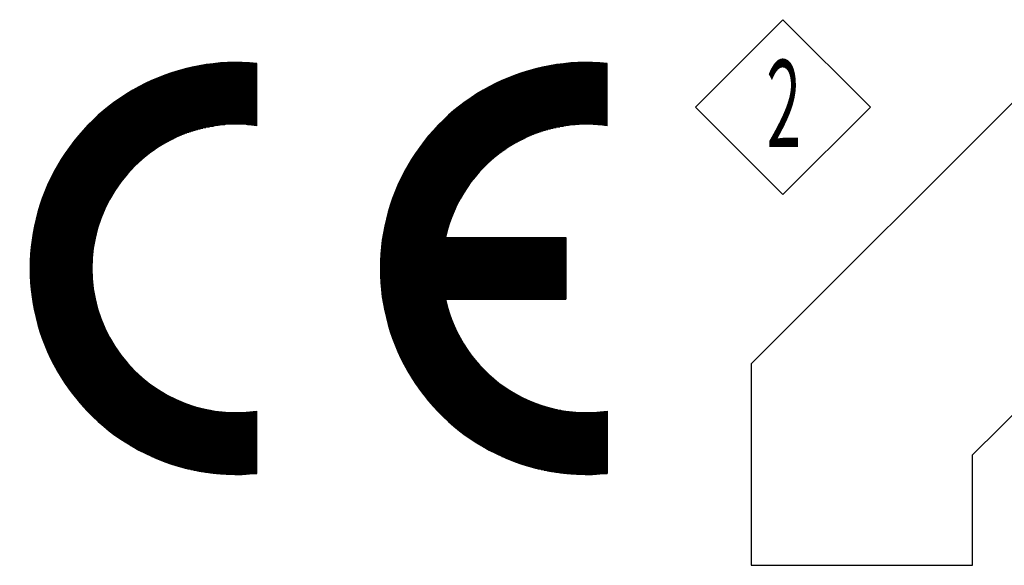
# Model space of a CAD drawing. Header units: millimetres. Extents: x 0 to 1733, y 0 to 1188.
# Tile 100 of 154: x 234 to 330, y 1051 to 1104. Entities that reach past the tile are written whole.
import ezdxf

# ---------------------------------------------------------------- set-up
doc = ezdxf.new("R2010")
doc.units = ezdxf.units.MM
doc.header["$LTSCALE"] = 0.727559
doc.layers.add('NoLayerName_001', color=7, linetype='Continuous')
doc.styles.get("Standard").update_dxf_attribs({"font": 'txt', "bigfont": 'extfont2'})

# ---------------------------------------------------------------- blocks, each defined once
blk = doc.blocks.new('JZB_0014')
at = {"layer": 'NoLayerName_001', "color": 7, "linetype": 'Continuous', "lineweight": 13}
for p, q in [((8.485, 16.971), (0, 8.485)), ((16.971, 8.485), (8.485, 16.971)), ((0, 8.485), (8.485, 0)), ((8.485, 0), (16.971, 8.485))]:
    blk.add_line(p, q, dxfattribs=at)
at = {"layer": 'NoLayerName_001', "color": 3, "lineweight": 13, "insert": (8.525, 8.485), "char_height": 9.6, "attachment_point": 5}
blk.add_mtext('\\A1;\\W0.5000;２', dxfattribs=at)
blk = doc.blocks.new('*X29')
at = {"color": 7, "linetype": 'Continuous', "lineweight": 25}
for p, q in [((2.371, 1.45), (4.191, 1.45)), ((2.434, 1.467), (4.191, 1.467)), ((2.5, 1.483), (4.191, 1.483)), ((2.57, 1.5), (4.191, 1.5)), ((2.645, 1.517), (4.191, 1.517)), ((2.726, 1.533), (4.191, 1.533)), ((2.815, 1.55), (4.191, 1.55)), ((2.915, 1.567), (4.191, 1.567)), ((3.029, 1.583), (4.191, 1.583)), ((3.169, 1.6), (4.191, 1.6)), ((3.365, 1.617), (4.018, 1.617)), ((1.669, 1.2), (4.191, 1.2)), ((1.707, 1.217), (4.191, 1.217)), ((1.746, 1.233), (4.191, 1.233)), ((1.786, 1.25), (4.191, 1.25)), ((1.827, 1.267), (4.191, 1.267)), ((1.869, 1.283), (4.191, 1.283)), ((1.912, 1.3), (4.191, 1.3)), ((1.956, 1.317), (4.191, 1.317)), ((2.002, 1.333), (4.191, 1.333)), ((2.049, 1.35), (4.191, 1.35)), ((2.098, 1.367), (4.191, 1.367)), ((2.148, 1.383), (4.191, 1.383)), ((2.201, 1.4), (4.191, 1.4)), ((2.255, 1.417), (4.191, 1.417)), ((2.312, 1.433), (4.191, 1.433)), ((1.207, 0.967), (4.191, 0.967)), ((1.237, 0.983), (4.191, 0.983)), ((1.266, 1), (4.191, 1)), ((1.297, 1.017), (4.191, 1.017)), ((1.327, 1.033), (4.191, 1.033)), ((1.359, 1.05), (4.191, 1.05)), ((1.391, 1.067), (4.191, 1.067)), ((1.423, 1.083), (4.191, 1.083)), ((1.456, 1.1), (4.191, 1.1)), ((1.49, 1.117), (4.191, 1.117)), ((1.524, 1.133), (4.191, 1.133)), ((1.559, 1.15), (4.191, 1.15)), ((1.595, 1.167), (4.191, 1.167)), ((1.631, 1.183), (4.191, 1.183)), ((0.838, 0.733), (4.191, 0.733)), ((0.862, 0.75), (4.191, 0.75)), ((0.887, 0.767), (4.191, 0.767)), ((0.911, 0.783), (4.191, 0.783)), ((0.936, 0.8), (4.191, 0.8)), ((0.962, 0.817), (4.191, 0.817)), ((0.988, 0.833), (4.191, 0.833)), ((1.014, 0.85), (4.191, 0.85)), ((1.04, 0.867), (4.191, 0.867)), ((1.067, 0.883), (4.191, 0.883)), ((1.094, 0.9), (4.191, 0.9)), ((1.122, 0.917), (4.191, 0.917)), ((1.15, 0.933), (4.191, 0.933)), ((1.178, 0.95), (4.191, 0.95)), ((0.508, 0.483), (4.191, 0.483)), ((0.529, 0.5), (4.191, 0.5)), ((0.549, 0.517), (4.191, 0.517)), ((0.57, 0.533), (4.191, 0.533)), ((0.591, 0.55), (4.191, 0.55)), ((0.612, 0.567), (4.191, 0.567)), ((0.633, 0.583), (4.191, 0.583)), ((0.655, 0.6), (4.191, 0.6)), ((0.677, 0.617), (4.191, 0.617)), ((0.699, 0.633), (4.191, 0.633)), ((0.722, 0.65), (4.191, 0.65)), ((0.744, 0.667), (4.191, 0.667)), ((0.767, 0.683), (4.191, 0.683)), ((0.791, 0.7), (4.191, 0.7)), ((0.814, 0.717), (4.191, 0.717)), ((0.245, 0.25), (4.191, 0.25)), ((0.263, 0.267), (4.191, 0.267)), ((0.28, 0.283), (4.191, 0.283)), ((0.298, 0.3), (4.191, 0.3)), ((0.316, 0.317), (4.191, 0.317)), ((0.335, 0.333), (4.191, 0.333)), ((0.353, 0.35), (4.191, 0.35)), ((0.372, 0.367), (4.191, 0.367)), ((0.391, 0.383), (4.191, 0.383)), ((0.41, 0.4), (4.191, 0.4)), ((0.429, 0.417), (4.191, 0.417)), ((0.449, 0.433), (4.191, 0.433)), ((0.468, 0.45), (4.191, 0.45)), ((0.488, 0.467), (4.191, 0.467)), ((0.015, 0.017), (2.818, 0.017)), ((0.031, 0.033), (2.885, 0.033)), ((0.046, 0.05), (2.959, 0.05)), ((0.062, 0.067), (3.042, 0.067)), ((0.078, 0.083), (3.138, 0.083)), ((0.094, 0.1), (3.255, 0.1)), ((0.11, 0.117), (3.418, 0.117)), ((0.126, 0.133), (4.191, 0.133)), ((0.143, 0.15), (4.191, 0.15)), ((0.159, 0.167), (4.191, 0.167)), ((0.176, 0.183), (4.191, 0.183)), ((0.193, 0.2), (4.191, 0.2)), ((0.21, 0.217), (4.191, 0.217)), ((0.228, 0.233), (4.191, 0.233)), ((3.964, 0.117), (4.191, 0.117)), ((4.128, 0.1), (4.191, 0.1)), ((0, 0), (2.756, 0))]:
    blk.add_line(p, q, dxfattribs=at)
blk = doc.blocks.new('*X30')
at = {"color": 7, "linetype": 'Continuous', "lineweight": 25}
for p, q in [((1.13, 2.633), (3.563, 2.633)), ((1.144, 2.65), (3.602, 2.65)), ((1.158, 2.667), (3.642, 2.667)), ((1.173, 2.683), (3.683, 2.683)), ((1.187, 2.7), (3.726, 2.7)), ((1.201, 2.717), (3.771, 2.717)), ((1.216, 2.733), (3.818, 2.733)), ((1.231, 2.75), (3.867, 2.75)), ((1.246, 2.767), (3.919, 2.767)), ((1.261, 2.783), (3.973, 2.783)), ((0.947, 2.4), (3.12, 2.4)), ((0.959, 2.417), (3.147, 2.417)), ((0.972, 2.433), (3.174, 2.433)), ((0.984, 2.45), (3.203, 2.45)), ((0.997, 2.467), (3.231, 2.467)), ((1.01, 2.483), (3.261, 2.483)), ((1.023, 2.5), (3.291, 2.5)), ((1.036, 2.517), (3.322, 2.517)), ((1.049, 2.533), (3.354, 2.533)), ((1.062, 2.55), (3.386, 2.55)), ((1.075, 2.567), (3.42, 2.567)), ((1.089, 2.583), (3.454, 2.583)), ((1.103, 2.6), (3.489, 2.6)), ((1.116, 2.617), (3.525, 2.617)), ((0.784, 2.167), (2.789, 2.167)), ((0.795, 2.183), (2.81, 2.183)), ((0.806, 2.2), (2.831, 2.2)), ((0.817, 2.217), (2.853, 2.217)), ((0.829, 2.233), (2.875, 2.233)), ((0.84, 2.25), (2.898, 2.25)), ((0.851, 2.267), (2.921, 2.267)), ((0.863, 2.283), (2.944, 2.283)), ((0.875, 2.3), (2.968, 2.3)), ((0.886, 2.317), (2.992, 2.317)), ((0.898, 2.333), (3.016, 2.333)), ((0.91, 2.35), (3.041, 2.35)), ((0.922, 2.367), (3.067, 2.367)), ((0.934, 2.383), (3.093, 2.383)), ((0.631, 1.917), (2.507, 1.917)), ((0.64, 1.933), (2.524, 1.933)), ((0.65, 1.95), (2.541, 1.95)), ((0.66, 1.967), (2.558, 1.967)), ((0.67, 1.983), (2.576, 1.983)), ((0.68, 2), (2.594, 2)), ((0.69, 2.017), (2.612, 2.017)), ((0.7, 2.033), (2.631, 2.033)), ((0.71, 2.05), (2.649, 2.05)), ((0.72, 2.067), (2.668, 2.067)), ((0.731, 2.083), (2.688, 2.083)), ((0.741, 2.1), (2.707, 2.1)), ((0.752, 2.117), (2.727, 2.117)), ((0.763, 2.133), (2.747, 2.133)), ((0.773, 2.15), (2.768, 2.15)), ((0.505, 1.683), (2.291, 1.683)), ((0.513, 1.7), (2.305, 1.7)), ((0.522, 1.717), (2.32, 1.717)), ((0.531, 1.733), (2.334, 1.733)), ((0.539, 1.75), (2.349, 1.75)), ((0.548, 1.767), (2.364, 1.767)), ((0.557, 1.783), (2.379, 1.783)), ((0.566, 1.8), (2.394, 1.8)), ((0.575, 1.817), (2.41, 1.817)), ((0.584, 1.833), (2.425, 1.833)), ((0.593, 1.85), (2.441, 1.85)), ((0.603, 1.867), (2.457, 1.867)), ((0.612, 1.883), (2.473, 1.883)), ((0.621, 1.9), (2.49, 1.9)), ((0.394, 1.45), (2.111, 1.45)), ((0.402, 1.467), (2.123, 1.467)), ((0.409, 1.483), (2.135, 1.483)), ((0.417, 1.5), (2.147, 1.5)), ((0.425, 1.517), (2.159, 1.517)), ((0.432, 1.533), (2.172, 1.533)), ((0.44, 1.55), (2.184, 1.55)), ((0.448, 1.567), (2.197, 1.567)), ((0.456, 1.583), (2.21, 1.583)), ((0.464, 1.6), (2.223, 1.6)), ((0.472, 1.617), (2.236, 1.617)), ((0.48, 1.633), (2.25, 1.633)), ((0.488, 1.65), (2.263, 1.65)), ((0.497, 1.667), (2.277, 1.667)), ((0.292, 1.2), (1.949, 1.2)), ((0.298, 1.217), (1.959, 1.217)), ((0.305, 1.233), (1.969, 1.233)), ((0.311, 1.25), (1.979, 1.25)), ((0.318, 1.267), (1.989, 1.267)), ((0.324, 1.283), (2, 1.283)), ((0.331, 1.3), (2.01, 1.3)), ((0.338, 1.317), (2.021, 1.317)), ((0.345, 1.333), (2.032, 1.333)), ((0.352, 1.35), (2.042, 1.35)), ((0.359, 1.367), (2.054, 1.367)), ((0.366, 1.383), (2.065, 1.383)), ((0.373, 1.4), (2.076, 1.4)), ((0.38, 1.417), (2.087, 1.417)), ((0.387, 1.433), (2.099, 1.433)), ((0.21, 0.967), (1.824, 0.967)), ((0.215, 0.983), (1.832, 0.983)), ((0.221, 1), (1.84, 1)), ((0.226, 1.017), (1.849, 1.017)), ((0.232, 1.033), (1.857, 1.033)), ((0.238, 1.05), (1.866, 1.05)), ((0.243, 1.067), (1.875, 1.067)), ((0.249, 1.083), (1.884, 1.083)), ((0.255, 1.1), (1.893, 1.1)), ((0.261, 1.117), (1.902, 1.117)), ((0.267, 1.133), (1.911, 1.133)), ((0.273, 1.15), (1.92, 1.15)), ((0.279, 1.167), (1.93, 1.167)), ((0.286, 1.183), (1.939, 1.183)), ((0.141, 0.733), (1.72, 0.733)), ((0.145, 0.75), (1.727, 0.75)), ((0.15, 0.767), (1.733, 0.767)), ((0.154, 0.783), (1.74, 0.783)), ((0.159, 0.8), (1.747, 0.8)), ((0.164, 0.817), (1.755, 0.817)), ((0.169, 0.833), (1.762, 0.833)), ((0.174, 0.85), (1.769, 0.85)), ((0.179, 0.867), (1.777, 0.867)), ((0.184, 0.883), (1.784, 0.883)), ((0.189, 0.9), (1.792, 0.9)), ((0.194, 0.917), (1.8, 0.917)), ((0.199, 0.933), (1.808, 0.933)), ((0.205, 0.95), (1.816, 0.95)), ((0.08, 0.483), (1.63, 0.483)), ((0.084, 0.5), (1.636, 0.5)), ((0.087, 0.517), (1.641, 0.517)), ((0.091, 0.533), (1.646, 0.533)), ((0.095, 0.55), (1.652, 0.55)), ((0.099, 0.567), (1.658, 0.567)), ((0.103, 0.583), (1.664, 0.583)), ((0.107, 0.6), (1.669, 0.6)), ((0.111, 0.617), (1.675, 0.617)), ((0.115, 0.633), (1.681, 0.633)), ((0.119, 0.65), (1.688, 0.65)), ((0.123, 0.667), (1.694, 0.667)), ((0.127, 0.683), (1.7, 0.683)), ((0.132, 0.7), (1.707, 0.7)), ((0.136, 0.717), (1.713, 0.717)), ((0.035, 0.25), (1.565, 0.25)), ((0.038, 0.267), (1.569, 0.267)), ((0.041, 0.283), (1.573, 0.283)), ((0.044, 0.3), (1.578, 0.3)), ((0.047, 0.317), (1.582, 0.317)), ((0.05, 0.333), (1.586, 0.333)), ((0.053, 0.35), (1.591, 0.35)), ((0.056, 0.367), (1.595, 0.367)), ((0.059, 0.383), (1.6, 0.383)), ((0.063, 0.4), (1.605, 0.4)), ((0.066, 0.417), (1.61, 0.417)), ((0.069, 0.433), (1.615, 0.433)), ((0.073, 0.45), (1.62, 0.45)), ((0.076, 0.467), (1.625, 0.467)), ((0, 0), (4.467, 0)), ((0.002, 0.017), (4.467, 0.017)), ((0.004, 0.033), (4.467, 0.033)), ((0.006, 0.05), (4.467, 0.05)), ((0.008, 0.067), (4.467, 0.067)), ((0.01, 0.083), (4.467, 0.083)), ((0.013, 0.1), (4.467, 0.1)), ((0.015, 0.117), (4.467, 0.117)), ((0.017, 0.133), (4.467, 0.133)), ((0.02, 0.15), (4.467, 0.15)), ((0.022, 0.167), (4.467, 0.167)), ((0.025, 0.183), (1.55, 0.183)), ((0.027, 0.2), (1.553, 0.2)), ((0.03, 0.217), (1.557, 0.217)), ((0.032, 0.233), (1.561, 0.233))]:
    blk.add_line(p, q, dxfattribs=at)
blk = doc.blocks.new('*X31')
at = {"color": 7, "linetype": 'Continuous', "lineweight": 25}
for p, q in [((0, 2.75), (1.782, 2.75)), ((0.008, 2.733), (1.796, 2.733)), ((0.017, 2.717), (1.81, 2.717)), ((0.025, 2.7), (1.825, 2.7)), ((0.034, 2.683), (1.839, 2.683)), ((0.043, 2.667), (1.854, 2.667)), ((0.052, 2.65), (1.869, 2.65)), ((0.061, 2.633), (1.884, 2.633)), ((0.069, 2.617), (1.899, 2.617)), ((0.079, 2.6), (1.915, 2.6)), ((0.088, 2.583), (1.931, 2.583)), ((0.097, 2.567), (1.947, 2.567)), ((0.106, 2.55), (1.963, 2.55)), ((0.116, 2.533), (1.979, 2.533)), ((0.125, 2.517), (1.996, 2.517)), ((0.135, 2.5), (2.013, 2.5)), ((0.144, 2.483), (2.03, 2.483)), ((0.154, 2.467), (2.047, 2.467)), ((0.164, 2.45), (2.064, 2.45)), ((0.174, 2.433), (2.082, 2.433)), ((0.184, 2.417), (2.1, 2.417)), ((0.194, 2.4), (2.118, 2.4)), ((0.204, 2.383), (2.137, 2.383)), ((0.214, 2.367), (2.156, 2.367)), ((0.224, 2.35), (2.175, 2.35)), ((0.235, 2.333), (2.194, 2.333)), ((0.245, 2.317), (2.214, 2.317)), ((0.256, 2.3), (2.234, 2.3)), ((0.267, 2.283), (2.254, 2.283)), ((0.278, 2.267), (2.275, 2.267)), ((0.288, 2.25), (2.296, 2.25)), ((0.299, 2.233), (2.317, 2.233)), ((0.31, 2.217), (2.338, 2.217)), ((0.322, 2.2), (2.36, 2.2)), ((0.333, 2.183), (2.382, 2.183)), ((0.344, 2.167), (2.405, 2.167)), ((0.356, 2.15), (2.428, 2.15)), ((0.367, 2.133), (2.452, 2.133)), ((0.379, 2.117), (2.475, 2.117)), ((0.391, 2.1), (2.5, 2.1)), ((0.403, 2.083), (2.524, 2.083)), ((0.415, 2.067), (2.55, 2.067)), ((0.427, 2.05), (2.575, 2.05)), ((0.439, 2.033), (2.602, 2.033)), ((0.451, 2.017), (2.628, 2.017)), ((0.464, 2), (2.655, 2)), ((0.476, 1.983), (2.683, 1.983)), ((0.489, 1.967), (2.712, 1.967)), ((0.502, 1.95), (2.741, 1.95)), ((0.514, 1.933), (2.77, 1.933)), ((0.527, 1.917), (2.801, 1.917)), ((0.54, 1.9), (2.832, 1.9)), ((0.554, 1.883), (2.864, 1.883)), ((0.567, 1.867), (2.897, 1.867)), ((0.58, 1.85), (2.93, 1.85)), ((0.594, 1.833), (2.965, 1.833)), ((0.608, 1.817), (3, 1.817)), ((0.621, 1.8), (3.037, 1.8)), ((0.635, 1.783), (3.075, 1.783)), ((0.649, 1.767), (3.114, 1.767)), ((0.663, 1.75), (3.154, 1.75)), ((0.678, 1.733), (3.196, 1.733)), ((0.692, 1.717), (3.24, 1.717)), ((0.707, 1.7), (3.285, 1.7)), ((0.721, 1.683), (3.333, 1.683)), ((0.736, 1.667), (3.382, 1.667)), ((0.751, 1.65), (3.435, 1.65)), ((0.766, 1.633), (3.49, 1.633)), ((0.781, 1.617), (3.55, 1.617)), ((0.797, 1.6), (3.613, 1.6)), ((0.812, 1.583), (3.682, 1.583)), ((0.828, 1.567), (3.759, 1.567)), ((0.843, 1.55), (3.845, 1.55)), ((0.859, 1.533), (3.945, 1.533)), ((0.875, 1.517), (4.071, 1.517)), ((0.892, 1.5), (4.264, 1.5)), ((0.908, 1.483), (4.968, 1.483)), ((0.924, 1.467), (4.968, 1.467)), ((0.941, 1.45), (4.968, 1.45)), ((4.673, 1.5), (4.968, 1.5)), ((4.866, 1.517), (4.968, 1.517)), ((0.958, 1.433), (4.968, 1.433)), ((0.975, 1.417), (4.968, 1.417)), ((0.992, 1.4), (4.968, 1.4)), ((1.009, 1.383), (4.968, 1.383)), ((1.027, 1.367), (4.968, 1.367)), ((1.045, 1.35), (4.968, 1.35)), ((1.062, 1.333), (4.968, 1.333)), ((1.08, 1.317), (4.968, 1.317)), ((1.099, 1.3), (4.968, 1.3)), ((1.117, 1.283), (4.968, 1.283)), ((1.135, 1.267), (4.968, 1.267)), ((1.154, 1.25), (4.968, 1.25)), ((1.173, 1.233), (4.968, 1.233)), ((1.192, 1.217), (4.968, 1.217)), ((1.212, 1.2), (4.968, 1.2)), ((1.231, 1.183), (4.968, 1.183)), ((1.251, 1.167), (4.968, 1.167)), ((1.271, 1.15), (4.968, 1.15)), ((1.291, 1.133), (4.968, 1.133)), ((1.311, 1.117), (4.968, 1.117)), ((1.332, 1.1), (4.968, 1.1)), ((1.353, 1.083), (4.968, 1.083)), ((1.374, 1.067), (4.968, 1.067)), ((1.395, 1.05), (4.968, 1.05)), ((1.416, 1.033), (4.968, 1.033)), ((1.438, 1.017), (4.968, 1.017)), ((1.46, 1), (4.968, 1)), ((1.482, 0.983), (4.968, 0.983)), ((1.505, 0.967), (4.968, 0.967)), ((1.528, 0.95), (4.968, 0.95)), ((1.551, 0.933), (4.968, 0.933)), ((1.574, 0.917), (4.968, 0.917)), ((1.598, 0.9), (4.968, 0.9)), ((1.622, 0.883), (4.968, 0.883)), ((1.646, 0.867), (4.968, 0.867)), ((1.67, 0.85), (4.968, 0.85)), ((1.695, 0.833), (4.968, 0.833)), ((1.72, 0.817), (4.968, 0.817)), ((1.746, 0.8), (4.968, 0.8)), ((1.772, 0.783), (4.968, 0.783)), ((1.798, 0.767), (4.968, 0.767)), ((1.825, 0.75), (4.968, 0.75)), ((1.852, 0.733), (4.968, 0.733)), ((1.879, 0.717), (4.968, 0.717)), ((1.907, 0.7), (4.968, 0.7)), ((1.935, 0.683), (4.968, 0.683)), ((1.963, 0.667), (4.968, 0.667)), ((1.992, 0.65), (4.968, 0.65)), ((2.022, 0.633), (4.968, 0.633)), ((2.052, 0.617), (4.968, 0.617)), ((2.082, 0.6), (4.968, 0.6)), ((2.113, 0.583), (4.968, 0.583)), ((2.145, 0.567), (4.968, 0.567)), ((2.177, 0.55), (4.968, 0.55)), ((2.209, 0.533), (4.968, 0.533)), ((2.243, 0.517), (4.968, 0.517)), ((2.276, 0.5), (4.968, 0.5)), ((2.311, 0.483), (4.968, 0.483)), ((2.346, 0.467), (4.968, 0.467)), ((2.382, 0.45), (4.968, 0.45)), ((2.419, 0.433), (4.968, 0.433)), ((2.456, 0.417), (4.968, 0.417)), ((2.495, 0.4), (4.968, 0.4)), ((2.534, 0.383), (4.968, 0.383)), ((2.574, 0.367), (4.968, 0.367)), ((2.615, 0.35), (4.968, 0.35)), ((2.658, 0.333), (4.968, 0.333)), ((2.701, 0.317), (4.968, 0.317)), ((2.746, 0.3), (4.968, 0.3)), ((2.792, 0.283), (4.968, 0.283)), ((2.84, 0.267), (4.968, 0.267)), ((2.889, 0.25), (4.968, 0.25)), ((2.94, 0.233), (4.968, 0.233)), ((2.993, 0.217), (4.968, 0.217)), ((3.048, 0.2), (4.968, 0.2)), ((3.105, 0.183), (4.968, 0.183)), ((3.166, 0.167), (4.968, 0.167)), ((3.229, 0.15), (4.968, 0.15)), ((3.296, 0.133), (4.968, 0.133)), ((3.367, 0.117), (4.968, 0.117)), ((3.444, 0.1), (4.968, 0.1)), ((3.527, 0.083), (4.968, 0.083)), ((3.619, 0.067), (4.968, 0.067)), ((3.722, 0.05), (4.968, 0.05)), ((3.842, 0.033), (4.968, 0.033)), ((3.993, 0.017), (4.944, 0.017)), ((4.224, 0), (4.713, 0))]:
    blk.add_line(p, q, dxfattribs=at)
blk = doc.blocks.new('*X32')
at = {"color": 7, "linetype": 'Continuous', "lineweight": 25}
for p, q in [((0.017, 2.633), (4.5, 2.633)), ((0.018, 2.65), (4.5, 2.65)), ((0.019, 2.667), (4.5, 2.667)), ((0.021, 2.683), (4.5, 2.683)), ((0.022, 2.7), (4.5, 2.7)), ((0.024, 2.717), (4.5, 2.717)), ((0.026, 2.733), (4.5, 2.733)), ((0.027, 2.75), (4.5, 2.75)), ((0.029, 2.767), (4.5, 2.767)), ((0.031, 2.783), (4.5, 2.783)), ((0.003, 2.4), (4.5, 2.4)), ((0.004, 2.433), (4.5, 2.433)), ((0.004, 2.417), (4.5, 2.417)), ((0.005, 2.45), (4.5, 2.45)), ((0.006, 2.467), (4.5, 2.467)), ((0.007, 2.5), (4.5, 2.5)), ((0.007, 2.483), (4.5, 2.483)), ((0.008, 2.517), (4.5, 2.517)), ((0.009, 2.533), (4.5, 2.533)), ((0.01, 2.55), (4.5, 2.55)), ((0.012, 2.567), (4.5, 2.567)), ((0.013, 2.583), (4.5, 2.583)), ((0.014, 2.6), (4.5, 2.6)), ((0.015, 2.617), (4.5, 2.617)), ((0, 2.283), (4.5, 2.283)), ((0, 2.267), (4.5, 2.267)), ((0, 2.25), (4.5, 2.25)), ((0, 2.233), (4.5, 2.233)), ((0, 2.217), (4.5, 2.217)), ((0, 2.2), (4.5, 2.2)), ((0, 2.183), (4.5, 2.183)), ((0, 2.167), (4.5, 2.167)), ((0.001, 2.333), (4.5, 2.333)), ((0.001, 2.317), (4.5, 2.317)), ((0.001, 2.3), (4.5, 2.3)), ((0.002, 2.383), (4.5, 2.383)), ((0.002, 2.367), (4.5, 2.367)), ((0.002, 2.35), (4.5, 2.35)), ((0.001, 2.15), (4.5, 2.15)), ((0.001, 2.133), (4.5, 2.133)), ((0.001, 2.117), (4.5, 2.117)), ((0.002, 2.1), (4.5, 2.1)), ((0.002, 2.083), (4.5, 2.083)), ((0.003, 2.067), (4.5, 2.067)), ((0.003, 2.05), (4.5, 2.05)), ((0.004, 2.033), (4.5, 2.033)), ((0.004, 2.017), (4.5, 2.017)), ((0.005, 2), (4.5, 2)), ((0.006, 1.983), (4.5, 1.983)), ((0.007, 1.967), (4.5, 1.967)), ((0.008, 1.95), (4.5, 1.95)), ((0.009, 1.933), (4.5, 1.933)), ((0.01, 1.917), (4.5, 1.917)), ((0.011, 1.9), (4.5, 1.9)), ((0.012, 1.883), (4.5, 1.883)), ((0.013, 1.867), (4.5, 1.867)), ((0.014, 1.85), (4.5, 1.85)), ((0.016, 1.833), (4.5, 1.833)), ((0.017, 1.817), (4.5, 1.817)), ((0.018, 1.8), (4.5, 1.8)), ((0.02, 1.783), (4.5, 1.783)), ((0.021, 1.767), (4.5, 1.767)), ((0.023, 1.75), (4.5, 1.75)), ((0.024, 1.733), (4.5, 1.733)), ((0.026, 1.717), (4.5, 1.717)), ((0.028, 1.7), (4.5, 1.7)), ((0.03, 1.683), (4.5, 1.683)), ((0.032, 1.667), (4.5, 1.667)), ((0.033, 1.65), (4.5, 1.65)), ((0.035, 1.633), (4.5, 1.633)), ((0.037, 1.617), (4.5, 1.617)), ((0.04, 1.6), (4.5, 1.6)), ((0.042, 1.583), (4.5, 1.583)), ((0.044, 1.567), (4.5, 1.567)), ((0.046, 1.55), (4.5, 1.55)), ((0.048, 1.533), (4.5, 1.533)), ((0.051, 1.517), (4.5, 1.517)), ((0.053, 1.5), (4.5, 1.5)), ((0.056, 1.483), (4.5, 1.483)), ((0.058, 1.467), (1.584, 1.467)), ((0.061, 1.45), (1.587, 1.45)), ((0.063, 1.433), (1.591, 1.433)), ((0.066, 1.417), (1.595, 1.417)), ((0.069, 1.4), (1.599, 1.4)), ((0.072, 1.383), (1.603, 1.383)), ((0.075, 1.367), (1.607, 1.367)), ((0.078, 1.35), (1.612, 1.35)), ((0.081, 1.333), (1.616, 1.333)), ((0.084, 1.317), (1.621, 1.317)), ((0.087, 1.3), (1.625, 1.3)), ((0.09, 1.283), (1.63, 1.283)), ((0.093, 1.267), (1.634, 1.267)), ((0.096, 1.25), (1.639, 1.25)), ((0.1, 1.233), (1.644, 1.233)), ((0.103, 1.217), (1.649, 1.217)), ((0.107, 1.2), (1.654, 1.2)), ((0.11, 1.183), (1.659, 1.183)), ((0.114, 1.167), (1.665, 1.167)), ((0.117, 1.15), (1.67, 1.15)), ((0.121, 1.133), (1.675, 1.133)), ((0.125, 1.117), (1.681, 1.117)), ((0.129, 1.1), (1.687, 1.1)), ((0.133, 1.083), (1.692, 1.083)), ((0.137, 1.067), (1.698, 1.067)), ((0.141, 1.05), (1.704, 1.05)), ((0.145, 1.033), (1.71, 1.033)), ((0.149, 1.017), (1.716, 1.017)), ((0.153, 1), (1.722, 1)), ((0.157, 0.983), (1.729, 0.983)), ((0.162, 0.967), (1.735, 0.967)), ((0.166, 0.95), (1.741, 0.95)), ((0.17, 0.933), (1.748, 0.933)), ((0.175, 0.917), (1.755, 0.917)), ((0.179, 0.9), (1.761, 0.9)), ((0.184, 0.883), (1.768, 0.883)), ((0.189, 0.867), (1.775, 0.867)), ((0.193, 0.85), (1.782, 0.85)), ((0.198, 0.833), (1.79, 0.833)), ((0.203, 0.817), (1.797, 0.817)), ((0.208, 0.8), (1.804, 0.8)), ((0.213, 0.783), (1.812, 0.783)), ((0.218, 0.767), (1.819, 0.767)), ((0.223, 0.75), (1.827, 0.75)), ((0.228, 0.733), (1.835, 0.733)), ((0.234, 0.717), (1.843, 0.717)), ((0.239, 0.7), (1.851, 0.7)), ((0.244, 0.683), (1.859, 0.683)), ((0.25, 0.667), (1.867, 0.667)), ((0.255, 0.65), (1.876, 0.65)), ((0.261, 0.633), (1.884, 0.633)), ((0.267, 0.617), (1.893, 0.617)), ((0.272, 0.6), (1.901, 0.6)), ((0.278, 0.583), (1.91, 0.583)), ((0.284, 0.567), (1.919, 0.567)), ((0.29, 0.55), (1.928, 0.55)), ((0.296, 0.533), (1.937, 0.533)), ((0.302, 0.517), (1.947, 0.517)), ((0.308, 0.5), (1.956, 0.5)), ((0.314, 0.483), (1.965, 0.483)), ((0.32, 0.467), (1.975, 0.467)), ((0.327, 0.45), (1.985, 0.45)), ((0.333, 0.433), (1.995, 0.433)), ((0.339, 0.417), (2.005, 0.417)), ((0.346, 0.4), (2.015, 0.4)), ((0.352, 0.383), (2.025, 0.383)), ((0.359, 0.367), (2.036, 0.367)), ((0.366, 0.35), (2.046, 0.35)), ((0.373, 0.333), (2.057, 0.333)), ((0.379, 0.317), (2.068, 0.317)), ((0.386, 0.3), (2.078, 0.3)), ((0.393, 0.283), (2.09, 0.283)), ((0.4, 0.267), (2.101, 0.267)), ((0.408, 0.25), (2.112, 0.25)), ((0.415, 0.233), (2.124, 0.233)), ((0.422, 0.217), (2.135, 0.217)), ((0.429, 0.2), (2.147, 0.2)), ((0.437, 0.183), (2.159, 0.183)), ((0.444, 0.167), (2.171, 0.167)), ((0.452, 0.15), (2.183, 0.15)), ((0.46, 0.133), (2.196, 0.133)), ((0.467, 0.117), (2.208, 0.117)), ((0.475, 0.1), (2.221, 0.1)), ((0.483, 0.083), (2.234, 0.083)), ((0.491, 0.067), (2.247, 0.067)), ((0.499, 0.05), (2.26, 0.05)), ((0.507, 0.033), (2.273, 0.033)), ((0.515, 0.017), (2.287, 0.017)), ((0.524, 0), (2.3, 0))]:
    blk.add_line(p, q, dxfattribs=at)
blk = doc.blocks.new('*X33')
at = {"color": 7, "linetype": 'Continuous', "lineweight": 25}
for p, q in [((0, 2.75), (1.782, 2.75)), ((0.008, 2.733), (1.796, 2.733)), ((0.017, 2.717), (1.81, 2.717)), ((0.025, 2.7), (1.825, 2.7)), ((0.034, 2.683), (1.839, 2.683)), ((0.043, 2.667), (1.854, 2.667)), ((0.052, 2.65), (1.869, 2.65)), ((0.061, 2.633), (1.884, 2.633)), ((0.069, 2.617), (1.899, 2.617)), ((0.079, 2.6), (1.915, 2.6)), ((0.088, 2.583), (1.931, 2.583)), ((0.097, 2.567), (1.947, 2.567)), ((0.106, 2.55), (1.963, 2.55)), ((0.116, 2.533), (1.979, 2.533)), ((0.125, 2.517), (1.996, 2.517)), ((0.135, 2.5), (2.013, 2.5)), ((0.144, 2.483), (2.03, 2.483)), ((0.154, 2.467), (2.047, 2.467)), ((0.164, 2.45), (2.064, 2.45)), ((0.174, 2.433), (2.082, 2.433)), ((0.184, 2.417), (2.1, 2.417)), ((0.194, 2.4), (2.118, 2.4)), ((0.204, 2.383), (2.137, 2.383)), ((0.214, 2.367), (2.156, 2.367)), ((0.224, 2.35), (2.175, 2.35)), ((0.235, 2.333), (2.194, 2.333)), ((0.245, 2.317), (2.214, 2.317)), ((0.256, 2.3), (2.234, 2.3)), ((0.267, 2.283), (2.254, 2.283)), ((0.278, 2.267), (2.275, 2.267)), ((0.288, 2.25), (2.296, 2.25)), ((0.299, 2.233), (2.317, 2.233)), ((0.31, 2.217), (2.338, 2.217)), ((0.322, 2.2), (2.36, 2.2)), ((0.333, 2.183), (2.382, 2.183)), ((0.344, 2.167), (2.405, 2.167)), ((0.356, 2.15), (2.428, 2.15)), ((0.367, 2.133), (2.452, 2.133)), ((0.379, 2.117), (2.475, 2.117)), ((0.391, 2.1), (2.5, 2.1)), ((0.403, 2.083), (2.524, 2.083)), ((0.415, 2.067), (2.55, 2.067)), ((0.427, 2.05), (2.575, 2.05)), ((0.439, 2.033), (2.602, 2.033)), ((0.451, 2.017), (2.628, 2.017)), ((0.464, 2), (2.655, 2)), ((0.476, 1.983), (2.683, 1.983)), ((0.489, 1.967), (2.712, 1.967)), ((0.502, 1.95), (2.741, 1.95)), ((0.514, 1.933), (2.77, 1.933)), ((0.527, 1.917), (2.801, 1.917)), ((0.54, 1.9), (2.832, 1.9)), ((0.554, 1.883), (2.864, 1.883)), ((0.567, 1.867), (2.897, 1.867)), ((0.58, 1.85), (2.93, 1.85)), ((0.594, 1.833), (2.965, 1.833)), ((0.608, 1.817), (3, 1.817)), ((0.621, 1.8), (3.037, 1.8)), ((0.635, 1.783), (3.075, 1.783)), ((0.649, 1.767), (3.114, 1.767)), ((0.663, 1.75), (3.154, 1.75)), ((0.678, 1.733), (3.196, 1.733)), ((0.692, 1.717), (3.24, 1.717)), ((0.707, 1.7), (3.285, 1.7)), ((0.721, 1.683), (3.333, 1.683)), ((0.736, 1.667), (3.382, 1.667)), ((0.751, 1.65), (3.435, 1.65)), ((0.766, 1.633), (3.49, 1.633)), ((0.781, 1.617), (3.55, 1.617)), ((0.797, 1.6), (3.613, 1.6)), ((0.812, 1.583), (3.682, 1.583)), ((0.828, 1.567), (3.759, 1.567)), ((0.843, 1.55), (3.845, 1.55)), ((0.859, 1.533), (3.945, 1.533)), ((0.875, 1.517), (4.071, 1.517)), ((0.892, 1.5), (4.264, 1.5)), ((0.908, 1.483), (4.968, 1.483)), ((0.924, 1.467), (4.968, 1.467)), ((0.941, 1.45), (4.968, 1.45)), ((4.673, 1.5), (4.968, 1.5)), ((4.866, 1.517), (4.968, 1.517)), ((0.958, 1.433), (4.968, 1.433)), ((0.975, 1.417), (4.968, 1.417)), ((0.992, 1.4), (4.968, 1.4)), ((1.009, 1.383), (4.968, 1.383)), ((1.027, 1.367), (4.968, 1.367)), ((1.045, 1.35), (4.968, 1.35)), ((1.062, 1.333), (4.968, 1.333)), ((1.08, 1.317), (4.968, 1.317)), ((1.099, 1.3), (4.968, 1.3)), ((1.117, 1.283), (4.968, 1.283)), ((1.135, 1.267), (4.968, 1.267)), ((1.154, 1.25), (4.968, 1.25)), ((1.173, 1.233), (4.968, 1.233)), ((1.192, 1.217), (4.968, 1.217)), ((1.212, 1.2), (4.968, 1.2)), ((1.231, 1.183), (4.968, 1.183)), ((1.251, 1.167), (4.968, 1.167)), ((1.271, 1.15), (4.968, 1.15)), ((1.291, 1.133), (4.968, 1.133)), ((1.311, 1.117), (4.968, 1.117)), ((1.332, 1.1), (4.968, 1.1)), ((1.353, 1.083), (4.968, 1.083)), ((1.374, 1.067), (4.968, 1.067)), ((1.395, 1.05), (4.968, 1.05)), ((1.416, 1.033), (4.968, 1.033)), ((1.438, 1.017), (4.968, 1.017)), ((1.46, 1), (4.968, 1)), ((1.482, 0.983), (4.968, 0.983)), ((1.505, 0.967), (4.968, 0.967)), ((1.528, 0.95), (4.968, 0.95)), ((1.551, 0.933), (4.968, 0.933)), ((1.574, 0.917), (4.968, 0.917)), ((1.598, 0.9), (4.968, 0.9)), ((1.622, 0.883), (4.968, 0.883)), ((1.646, 0.867), (4.968, 0.867)), ((1.67, 0.85), (4.968, 0.85)), ((1.695, 0.833), (4.968, 0.833)), ((1.72, 0.817), (4.968, 0.817)), ((1.746, 0.8), (4.968, 0.8)), ((1.772, 0.783), (4.968, 0.783)), ((1.798, 0.767), (4.968, 0.767)), ((1.825, 0.75), (4.968, 0.75)), ((1.852, 0.733), (4.968, 0.733)), ((1.879, 0.717), (4.968, 0.717)), ((1.907, 0.7), (4.968, 0.7)), ((1.935, 0.683), (4.968, 0.683)), ((1.963, 0.667), (4.968, 0.667)), ((1.992, 0.65), (4.968, 0.65)), ((2.022, 0.633), (4.968, 0.633)), ((2.052, 0.617), (4.968, 0.617)), ((2.082, 0.6), (4.968, 0.6)), ((2.113, 0.583), (4.968, 0.583)), ((2.145, 0.567), (4.968, 0.567)), ((2.177, 0.55), (4.968, 0.55)), ((2.209, 0.533), (4.968, 0.533)), ((2.243, 0.517), (4.968, 0.517)), ((2.276, 0.5), (4.968, 0.5)), ((2.311, 0.483), (4.968, 0.483)), ((2.346, 0.467), (4.968, 0.467)), ((2.382, 0.45), (4.968, 0.45)), ((2.419, 0.433), (4.968, 0.433)), ((2.456, 0.417), (4.968, 0.417)), ((2.495, 0.4), (4.968, 0.4)), ((2.534, 0.383), (4.968, 0.383)), ((2.574, 0.367), (4.968, 0.367)), ((2.615, 0.35), (4.968, 0.35)), ((2.658, 0.333), (4.968, 0.333)), ((2.701, 0.317), (4.968, 0.317)), ((2.746, 0.3), (4.968, 0.3)), ((2.792, 0.283), (4.968, 0.283)), ((2.84, 0.267), (4.968, 0.267)), ((2.889, 0.25), (4.968, 0.25)), ((2.94, 0.233), (4.968, 0.233)), ((2.993, 0.217), (4.968, 0.217)), ((3.048, 0.2), (4.968, 0.2)), ((3.105, 0.183), (4.968, 0.183)), ((3.166, 0.167), (4.968, 0.167)), ((3.229, 0.15), (4.968, 0.15)), ((3.296, 0.133), (4.968, 0.133)), ((3.367, 0.117), (4.968, 0.117)), ((3.444, 0.1), (4.968, 0.1)), ((3.527, 0.083), (4.968, 0.083)), ((3.619, 0.067), (4.968, 0.067)), ((3.722, 0.05), (4.968, 0.05)), ((3.842, 0.033), (4.968, 0.033)), ((3.993, 0.017), (4.944, 0.017)), ((4.224, 0), (4.713, 0))]:
    blk.add_line(p, q, dxfattribs=at)
blk = doc.blocks.new('*X34')
at = {"color": 7, "linetype": 'Continuous', "lineweight": 25}
for p, q in [((0.017, 2.633), (1.524, 2.633)), ((0.018, 2.65), (1.526, 2.65)), ((0.019, 2.667), (1.528, 2.667)), ((0.021, 2.683), (1.53, 2.683)), ((0.022, 2.7), (1.532, 2.7)), ((0.024, 2.717), (1.534, 2.717)), ((0.026, 2.733), (1.537, 2.733)), ((0.027, 2.75), (1.539, 2.75)), ((0.029, 2.767), (1.542, 2.767)), ((0.031, 2.783), (1.544, 2.783)), ((0.003, 2.4), (1.504, 2.4)), ((0.004, 2.433), (1.506, 2.433)), ((0.004, 2.417), (1.505, 2.417)), ((0.005, 2.45), (1.507, 2.45)), ((0.006, 2.467), (1.508, 2.467)), ((0.007, 2.5), (1.511, 2.5)), ((0.007, 2.483), (1.509, 2.483)), ((0.008, 2.517), (1.512, 2.517)), ((0.009, 2.533), (1.513, 2.533)), ((0.01, 2.55), (1.515, 2.55)), ((0.012, 2.567), (1.516, 2.567)), ((0.013, 2.583), (1.518, 2.583)), ((0.014, 2.6), (1.52, 2.6)), ((0.015, 2.617), (1.522, 2.617)), ((0, 2.283), (1.5, 2.283)), ((0, 2.267), (1.5, 2.267)), ((0, 2.25), (1.5, 2.25)), ((0, 2.233), (1.5, 2.233)), ((0, 2.217), (1.5, 2.217)), ((0, 2.2), (1.5, 2.2)), ((0, 2.183), (1.5, 2.183)), ((0, 2.167), (1.501, 2.167)), ((0.001, 2.333), (1.502, 2.333)), ((0.001, 2.317), (1.501, 2.317)), ((0.001, 2.3), (1.501, 2.3)), ((0.002, 2.383), (1.503, 2.383)), ((0.002, 2.367), (1.503, 2.367)), ((0.002, 2.35), (1.502, 2.35)), ((0.001, 2.15), (1.501, 2.15)), ((0.001, 2.133), (1.501, 2.133)), ((0.001, 2.117), (1.502, 2.117)), ((0.002, 2.1), (1.502, 2.1)), ((0.002, 2.083), (1.503, 2.083)), ((0.003, 2.067), (1.504, 2.067)), ((0.003, 2.05), (1.504, 2.05)), ((0.004, 2.033), (1.505, 2.033)), ((0.004, 2.017), (1.506, 2.017)), ((0.005, 2), (1.507, 2)), ((0.006, 1.983), (1.509, 1.983)), ((0.007, 1.967), (1.51, 1.967)), ((0.008, 1.95), (1.511, 1.95)), ((0.009, 1.933), (1.512, 1.933)), ((0.01, 1.917), (1.514, 1.917)), ((0.011, 1.9), (1.515, 1.9)), ((0.012, 1.883), (1.517, 1.883)), ((0.013, 1.867), (1.519, 1.867)), ((0.014, 1.85), (1.52, 1.85)), ((0.016, 1.833), (1.522, 1.833)), ((0.017, 1.817), (1.524, 1.817)), ((0.018, 1.8), (1.526, 1.8)), ((0.02, 1.783), (1.528, 1.783)), ((0.021, 1.767), (1.53, 1.767)), ((0.023, 1.75), (1.533, 1.75)), ((0.024, 1.733), (1.535, 1.733)), ((0.026, 1.717), (1.537, 1.717)), ((0.028, 1.7), (1.54, 1.7)), ((0.03, 1.683), (1.543, 1.683)), ((0.032, 1.667), (1.545, 1.667)), ((0.033, 1.65), (1.548, 1.65)), ((0.035, 1.633), (1.551, 1.633)), ((0.037, 1.617), (1.554, 1.617)), ((0.04, 1.6), (1.557, 1.6)), ((0.042, 1.583), (1.56, 1.583)), ((0.044, 1.567), (1.563, 1.567)), ((0.046, 1.55), (1.566, 1.55)), ((0.048, 1.533), (1.569, 1.533)), ((0.051, 1.517), (1.573, 1.517)), ((0.053, 1.5), (1.576, 1.5)), ((0.056, 1.483), (1.58, 1.483)), ((0.058, 1.467), (1.584, 1.467)), ((0.061, 1.45), (1.587, 1.45)), ((0.063, 1.433), (1.591, 1.433)), ((0.066, 1.417), (1.595, 1.417)), ((0.069, 1.4), (1.599, 1.4)), ((0.072, 1.383), (1.603, 1.383)), ((0.075, 1.367), (1.607, 1.367)), ((0.078, 1.35), (1.612, 1.35)), ((0.081, 1.333), (1.616, 1.333)), ((0.084, 1.317), (1.621, 1.317)), ((0.087, 1.3), (1.625, 1.3)), ((0.09, 1.283), (1.63, 1.283)), ((0.093, 1.267), (1.634, 1.267)), ((0.096, 1.25), (1.639, 1.25)), ((0.1, 1.233), (1.644, 1.233)), ((0.103, 1.217), (1.649, 1.217)), ((0.107, 1.2), (1.654, 1.2)), ((0.11, 1.183), (1.659, 1.183)), ((0.114, 1.167), (1.665, 1.167)), ((0.117, 1.15), (1.67, 1.15)), ((0.121, 1.133), (1.675, 1.133)), ((0.125, 1.117), (1.681, 1.117)), ((0.129, 1.1), (1.687, 1.1)), ((0.133, 1.083), (1.692, 1.083)), ((0.137, 1.067), (1.698, 1.067)), ((0.141, 1.05), (1.704, 1.05)), ((0.145, 1.033), (1.71, 1.033)), ((0.149, 1.017), (1.716, 1.017)), ((0.153, 1), (1.722, 1)), ((0.157, 0.983), (1.729, 0.983)), ((0.162, 0.967), (1.735, 0.967)), ((0.166, 0.95), (1.741, 0.95)), ((0.17, 0.933), (1.748, 0.933)), ((0.175, 0.917), (1.755, 0.917)), ((0.179, 0.9), (1.761, 0.9)), ((0.184, 0.883), (1.768, 0.883)), ((0.189, 0.867), (1.775, 0.867)), ((0.193, 0.85), (1.782, 0.85)), ((0.198, 0.833), (1.79, 0.833)), ((0.203, 0.817), (1.797, 0.817)), ((0.208, 0.8), (1.804, 0.8)), ((0.213, 0.783), (1.812, 0.783)), ((0.218, 0.767), (1.819, 0.767)), ((0.223, 0.75), (1.827, 0.75)), ((0.228, 0.733), (1.835, 0.733)), ((0.234, 0.717), (1.843, 0.717)), ((0.239, 0.7), (1.851, 0.7)), ((0.244, 0.683), (1.859, 0.683)), ((0.25, 0.667), (1.867, 0.667)), ((0.255, 0.65), (1.876, 0.65)), ((0.261, 0.633), (1.884, 0.633)), ((0.267, 0.617), (1.893, 0.617)), ((0.272, 0.6), (1.901, 0.6)), ((0.278, 0.583), (1.91, 0.583)), ((0.284, 0.567), (1.919, 0.567)), ((0.29, 0.55), (1.928, 0.55)), ((0.296, 0.533), (1.937, 0.533)), ((0.302, 0.517), (1.947, 0.517)), ((0.308, 0.5), (1.956, 0.5)), ((0.314, 0.483), (1.965, 0.483)), ((0.32, 0.467), (1.975, 0.467)), ((0.327, 0.45), (1.985, 0.45)), ((0.333, 0.433), (1.995, 0.433)), ((0.339, 0.417), (2.005, 0.417)), ((0.346, 0.4), (2.015, 0.4)), ((0.352, 0.383), (2.025, 0.383)), ((0.359, 0.367), (2.036, 0.367)), ((0.366, 0.35), (2.046, 0.35)), ((0.373, 0.333), (2.057, 0.333)), ((0.379, 0.317), (2.068, 0.317)), ((0.386, 0.3), (2.078, 0.3)), ((0.393, 0.283), (2.09, 0.283)), ((0.4, 0.267), (2.101, 0.267)), ((0.408, 0.25), (2.112, 0.25)), ((0.415, 0.233), (2.124, 0.233)), ((0.422, 0.217), (2.135, 0.217)), ((0.429, 0.2), (2.147, 0.2)), ((0.437, 0.183), (2.159, 0.183)), ((0.444, 0.167), (2.171, 0.167)), ((0.452, 0.15), (2.183, 0.15)), ((0.46, 0.133), (2.196, 0.133)), ((0.467, 0.117), (2.208, 0.117)), ((0.475, 0.1), (2.221, 0.1)), ((0.483, 0.083), (2.234, 0.083)), ((0.491, 0.067), (2.247, 0.067)), ((0.499, 0.05), (2.26, 0.05)), ((0.507, 0.033), (2.273, 0.033)), ((0.515, 0.017), (2.287, 0.017)), ((0.524, 0), (2.3, 0))]:
    blk.add_line(p, q, dxfattribs=at)
blk = doc.blocks.new('*X35')
at = {"color": 7, "linetype": 'Continuous', "lineweight": 25}
for p, q in [((2.371, 1.45), (4.191, 1.45)), ((2.434, 1.467), (4.191, 1.467)), ((2.5, 1.483), (4.191, 1.483)), ((2.57, 1.5), (4.191, 1.5)), ((2.645, 1.517), (4.191, 1.517)), ((2.726, 1.533), (4.191, 1.533)), ((2.815, 1.55), (4.191, 1.55)), ((2.915, 1.567), (4.191, 1.567)), ((3.029, 1.583), (4.191, 1.583)), ((3.169, 1.6), (4.191, 1.6)), ((3.365, 1.617), (4.018, 1.617)), ((1.669, 1.2), (4.191, 1.2)), ((1.707, 1.217), (4.191, 1.217)), ((1.746, 1.233), (4.191, 1.233)), ((1.786, 1.25), (4.191, 1.25)), ((1.827, 1.267), (4.191, 1.267)), ((1.869, 1.283), (4.191, 1.283)), ((1.912, 1.3), (4.191, 1.3)), ((1.956, 1.317), (4.191, 1.317)), ((2.002, 1.333), (4.191, 1.333)), ((2.049, 1.35), (4.191, 1.35)), ((2.098, 1.367), (4.191, 1.367)), ((2.148, 1.383), (4.191, 1.383)), ((2.201, 1.4), (4.191, 1.4)), ((2.255, 1.417), (4.191, 1.417)), ((2.312, 1.433), (4.191, 1.433)), ((1.207, 0.967), (4.191, 0.967)), ((1.237, 0.983), (4.191, 0.983)), ((1.266, 1), (4.191, 1)), ((1.297, 1.017), (4.191, 1.017)), ((1.327, 1.033), (4.191, 1.033)), ((1.359, 1.05), (4.191, 1.05)), ((1.391, 1.067), (4.191, 1.067)), ((1.423, 1.083), (4.191, 1.083)), ((1.456, 1.1), (4.191, 1.1)), ((1.49, 1.117), (4.191, 1.117)), ((1.524, 1.133), (4.191, 1.133)), ((1.559, 1.15), (4.191, 1.15)), ((1.595, 1.167), (4.191, 1.167)), ((1.631, 1.183), (4.191, 1.183)), ((0.838, 0.733), (4.191, 0.733)), ((0.862, 0.75), (4.191, 0.75)), ((0.887, 0.767), (4.191, 0.767)), ((0.911, 0.783), (4.191, 0.783)), ((0.936, 0.8), (4.191, 0.8)), ((0.962, 0.817), (4.191, 0.817)), ((0.988, 0.833), (4.191, 0.833)), ((1.014, 0.85), (4.191, 0.85)), ((1.04, 0.867), (4.191, 0.867)), ((1.067, 0.883), (4.191, 0.883)), ((1.094, 0.9), (4.191, 0.9)), ((1.122, 0.917), (4.191, 0.917)), ((1.15, 0.933), (4.191, 0.933)), ((1.178, 0.95), (4.191, 0.95)), ((0.508, 0.483), (4.191, 0.483)), ((0.529, 0.5), (4.191, 0.5)), ((0.549, 0.517), (4.191, 0.517)), ((0.57, 0.533), (4.191, 0.533)), ((0.591, 0.55), (4.191, 0.55)), ((0.612, 0.567), (4.191, 0.567)), ((0.633, 0.583), (4.191, 0.583)), ((0.655, 0.6), (4.191, 0.6)), ((0.677, 0.617), (4.191, 0.617)), ((0.699, 0.633), (4.191, 0.633)), ((0.722, 0.65), (4.191, 0.65)), ((0.744, 0.667), (4.191, 0.667)), ((0.767, 0.683), (4.191, 0.683)), ((0.791, 0.7), (4.191, 0.7)), ((0.814, 0.717), (4.191, 0.717)), ((0.245, 0.25), (4.191, 0.25)), ((0.263, 0.267), (4.191, 0.267)), ((0.28, 0.283), (4.191, 0.283)), ((0.298, 0.3), (4.191, 0.3)), ((0.316, 0.317), (4.191, 0.317)), ((0.335, 0.333), (4.191, 0.333)), ((0.353, 0.35), (4.191, 0.35)), ((0.372, 0.367), (4.191, 0.367)), ((0.391, 0.383), (4.191, 0.383)), ((0.41, 0.4), (4.191, 0.4)), ((0.429, 0.417), (4.191, 0.417)), ((0.449, 0.433), (4.191, 0.433)), ((0.468, 0.45), (4.191, 0.45)), ((0.488, 0.467), (4.191, 0.467)), ((0.015, 0.017), (2.818, 0.017)), ((0.031, 0.033), (2.885, 0.033)), ((0.046, 0.05), (2.959, 0.05)), ((0.062, 0.067), (3.042, 0.067)), ((0.078, 0.083), (3.138, 0.083)), ((0.094, 0.1), (3.255, 0.1)), ((0.11, 0.117), (3.418, 0.117)), ((0.126, 0.133), (4.191, 0.133)), ((0.143, 0.15), (4.191, 0.15)), ((0.159, 0.167), (4.191, 0.167)), ((0.176, 0.183), (4.191, 0.183)), ((0.193, 0.2), (4.191, 0.2)), ((0.21, 0.217), (4.191, 0.217)), ((0.228, 0.233), (4.191, 0.233)), ((3.964, 0.117), (4.191, 0.117)), ((4.128, 0.1), (4.191, 0.1)), ((0, 0), (2.756, 0))]:
    blk.add_line(p, q, dxfattribs=at)
blk = doc.blocks.new('*X36')
at = {"color": 7, "linetype": 'Continuous', "lineweight": 25}
for p, q in [((1.13, 2.633), (3.563, 2.633)), ((1.144, 2.65), (3.602, 2.65)), ((1.158, 2.667), (3.642, 2.667)), ((1.173, 2.683), (3.683, 2.683)), ((1.187, 2.7), (3.726, 2.7)), ((1.201, 2.717), (3.771, 2.717)), ((1.216, 2.733), (3.818, 2.733)), ((1.231, 2.75), (3.867, 2.75)), ((1.246, 2.767), (3.919, 2.767)), ((1.261, 2.783), (3.973, 2.783)), ((0.947, 2.4), (3.12, 2.4)), ((0.959, 2.417), (3.147, 2.417)), ((0.972, 2.433), (3.174, 2.433)), ((0.984, 2.45), (3.203, 2.45)), ((0.997, 2.467), (3.231, 2.467)), ((1.01, 2.483), (3.261, 2.483)), ((1.023, 2.5), (3.291, 2.5)), ((1.036, 2.517), (3.322, 2.517)), ((1.049, 2.533), (3.354, 2.533)), ((1.062, 2.55), (3.386, 2.55)), ((1.075, 2.567), (3.42, 2.567)), ((1.089, 2.583), (3.454, 2.583)), ((1.103, 2.6), (3.489, 2.6)), ((1.116, 2.617), (3.525, 2.617)), ((0.784, 2.167), (2.789, 2.167)), ((0.795, 2.183), (2.81, 2.183)), ((0.806, 2.2), (2.831, 2.2)), ((0.817, 2.217), (2.853, 2.217)), ((0.829, 2.233), (2.875, 2.233)), ((0.84, 2.25), (2.898, 2.25)), ((0.851, 2.267), (2.921, 2.267)), ((0.863, 2.283), (2.944, 2.283)), ((0.875, 2.3), (2.968, 2.3)), ((0.886, 2.317), (2.992, 2.317)), ((0.898, 2.333), (3.016, 2.333)), ((0.91, 2.35), (3.041, 2.35)), ((0.922, 2.367), (3.067, 2.367)), ((0.934, 2.383), (3.093, 2.383)), ((0.631, 1.917), (2.507, 1.917)), ((0.64, 1.933), (2.524, 1.933)), ((0.65, 1.95), (2.541, 1.95)), ((0.66, 1.967), (2.558, 1.967)), ((0.67, 1.983), (2.576, 1.983)), ((0.68, 2), (2.594, 2)), ((0.69, 2.017), (2.612, 2.017)), ((0.7, 2.033), (2.631, 2.033)), ((0.71, 2.05), (2.649, 2.05)), ((0.72, 2.067), (2.668, 2.067)), ((0.731, 2.083), (2.688, 2.083)), ((0.741, 2.1), (2.707, 2.1)), ((0.752, 2.117), (2.727, 2.117)), ((0.763, 2.133), (2.747, 2.133)), ((0.773, 2.15), (2.768, 2.15)), ((0.505, 1.683), (2.291, 1.683)), ((0.513, 1.7), (2.305, 1.7)), ((0.522, 1.717), (2.32, 1.717)), ((0.531, 1.733), (2.334, 1.733)), ((0.539, 1.75), (2.349, 1.75)), ((0.548, 1.767), (2.364, 1.767)), ((0.557, 1.783), (2.379, 1.783)), ((0.566, 1.8), (2.394, 1.8)), ((0.575, 1.817), (2.41, 1.817)), ((0.584, 1.833), (2.425, 1.833)), ((0.593, 1.85), (2.441, 1.85)), ((0.603, 1.867), (2.457, 1.867)), ((0.612, 1.883), (2.473, 1.883)), ((0.621, 1.9), (2.49, 1.9)), ((0.394, 1.45), (2.111, 1.45)), ((0.402, 1.467), (2.123, 1.467)), ((0.409, 1.483), (2.135, 1.483)), ((0.417, 1.5), (2.147, 1.5)), ((0.425, 1.517), (2.159, 1.517)), ((0.432, 1.533), (2.172, 1.533)), ((0.44, 1.55), (2.184, 1.55)), ((0.448, 1.567), (2.197, 1.567)), ((0.456, 1.583), (2.21, 1.583)), ((0.464, 1.6), (2.223, 1.6)), ((0.472, 1.617), (2.236, 1.617)), ((0.48, 1.633), (2.25, 1.633)), ((0.488, 1.65), (2.263, 1.65)), ((0.497, 1.667), (2.277, 1.667)), ((0.292, 1.2), (1.949, 1.2)), ((0.298, 1.217), (1.959, 1.217)), ((0.305, 1.233), (1.969, 1.233)), ((0.311, 1.25), (1.979, 1.25)), ((0.318, 1.267), (1.989, 1.267)), ((0.324, 1.283), (2, 1.283)), ((0.331, 1.3), (2.01, 1.3)), ((0.338, 1.317), (2.021, 1.317)), ((0.345, 1.333), (2.032, 1.333)), ((0.352, 1.35), (2.042, 1.35)), ((0.359, 1.367), (2.054, 1.367)), ((0.366, 1.383), (2.065, 1.383)), ((0.373, 1.4), (2.076, 1.4)), ((0.38, 1.417), (2.087, 1.417)), ((0.387, 1.433), (2.099, 1.433)), ((0.21, 0.967), (1.824, 0.967)), ((0.215, 0.983), (1.832, 0.983)), ((0.221, 1), (1.84, 1)), ((0.226, 1.017), (1.849, 1.017)), ((0.232, 1.033), (1.857, 1.033)), ((0.238, 1.05), (1.866, 1.05)), ((0.243, 1.067), (1.875, 1.067)), ((0.249, 1.083), (1.884, 1.083)), ((0.255, 1.1), (1.893, 1.1)), ((0.261, 1.117), (1.902, 1.117)), ((0.267, 1.133), (1.911, 1.133)), ((0.273, 1.15), (1.92, 1.15)), ((0.279, 1.167), (1.93, 1.167)), ((0.286, 1.183), (1.939, 1.183)), ((0.141, 0.733), (1.72, 0.733)), ((0.145, 0.75), (1.727, 0.75)), ((0.15, 0.767), (1.733, 0.767)), ((0.154, 0.783), (1.74, 0.783)), ((0.159, 0.8), (1.747, 0.8)), ((0.164, 0.817), (1.755, 0.817)), ((0.169, 0.833), (1.762, 0.833)), ((0.174, 0.85), (1.769, 0.85)), ((0.179, 0.867), (1.777, 0.867)), ((0.184, 0.883), (1.784, 0.883)), ((0.189, 0.9), (1.792, 0.9)), ((0.194, 0.917), (1.8, 0.917)), ((0.199, 0.933), (1.808, 0.933)), ((0.205, 0.95), (1.816, 0.95)), ((0.08, 0.483), (1.63, 0.483)), ((0.084, 0.5), (1.636, 0.5)), ((0.087, 0.517), (1.641, 0.517)), ((0.091, 0.533), (1.646, 0.533)), ((0.095, 0.55), (1.652, 0.55)), ((0.099, 0.567), (1.658, 0.567)), ((0.103, 0.583), (1.664, 0.583)), ((0.107, 0.6), (1.669, 0.6)), ((0.111, 0.617), (1.675, 0.617)), ((0.115, 0.633), (1.681, 0.633)), ((0.119, 0.65), (1.688, 0.65)), ((0.123, 0.667), (1.694, 0.667)), ((0.127, 0.683), (1.7, 0.683)), ((0.132, 0.7), (1.707, 0.7)), ((0.136, 0.717), (1.713, 0.717)), ((0.035, 0.25), (1.565, 0.25)), ((0.038, 0.267), (1.569, 0.267)), ((0.041, 0.283), (1.573, 0.283)), ((0.044, 0.3), (1.578, 0.3)), ((0.047, 0.317), (1.582, 0.317)), ((0.05, 0.333), (1.586, 0.333)), ((0.053, 0.35), (1.591, 0.35)), ((0.056, 0.367), (1.596, 0.367)), ((0.059, 0.383), (1.6, 0.383)), ((0.063, 0.4), (1.605, 0.4)), ((0.066, 0.417), (1.61, 0.417)), ((0.069, 0.433), (1.615, 0.433)), ((0.073, 0.45), (1.62, 0.45)), ((0.076, 0.467), (1.625, 0.467)), ((0, 0), (1.514, 0)), ((0.002, 0.017), (1.517, 0.017)), ((0.004, 0.033), (1.52, 0.033)), ((0.006, 0.05), (1.523, 0.05)), ((0.008, 0.067), (1.526, 0.067)), ((0.01, 0.083), (1.529, 0.083)), ((0.013, 0.1), (1.532, 0.1)), ((0.015, 0.117), (1.536, 0.117)), ((0.017, 0.133), (1.539, 0.133)), ((0.02, 0.15), (1.543, 0.15)), ((0.022, 0.167), (1.546, 0.167)), ((0.025, 0.183), (1.55, 0.183)), ((0.027, 0.2), (1.553, 0.2)), ((0.03, 0.217), (1.557, 0.217)), ((0.032, 0.233), (1.561, 0.233))]:
    blk.add_line(p, q, dxfattribs=at)
blk = doc.blocks.new('JZB_0003')
at = {"layer": 'NoLayerName_001', "color": 7, "linetype": 'Continuous', "lineweight": 25}
for p, q in [((5.5, 8.464), (5.5, 9.975)), ((14, 8.464), (14, 9.975)), ((10.081, 5.75), (13, 5.75)), ((13, 5.75), (13, 4.25)), ((10.081, 4.25), (13, 4.25)), ((5.5, 0.025), (5.5, 1.536)), ((14, 1.536), (14, 0.025))]:
    blk.add_line(p, q, dxfattribs=at)
for centre, radius, start, end in [((5, 5), 5, 84.2608, 275.7392), ((13.5, 5), 5, 84.2608, 275.7392), ((5, 5), 3.5, 81.7868, 278.2132), ((13.5, 5), 3.5, 81.7868, 167.6264), ((13.5, 5), 3.5, 192.3736, 278.2132)]:
    blk.add_arc(centre, radius, start, end, dxfattribs=at)
for name, p in [('*X35', (1.309, 8.373)), ('*X29', (9.809, 8.373)), ('*X36', (0.033, 5.573)), ('*X30', (8.533, 5.573)), ('*X34', (0, 2.773)), ('*X32', (8.5, 2.773)), ('*X33', (0.532, 0.006)), ('*X31', (9.032, 0.006))]:
    blk.add_blockref(name, p)
blk = doc.blocks.new('ETC_0060')
at = {"color": 7, "linetype": 'Continuous', "lineweight": 25}
for p, q in [((7.316, 12.206), (0, 4.89)), ((5.368, 2.684), (9.559, 6.838)), ((0, 4.89), (0, 0)), ((5.368, 0), (5.368, 2.684)), ((0, 0), (5.368, 0))]:
    blk.add_line(p, q, dxfattribs=at)
blk = doc.blocks.new('JZB_0004')
blk.add_blockref('ETC_0060', (0, 12.794))

msp = doc.modelspace()

# ---------------------------------------------------------------- block references
at = {"layer": 'NoLayerName_001'}
msp.add_blockref('JZB_0014', (300.0456543, 1087.02441406), dxfattribs=at)
at = {"layer": 'NoLayerName_001', "xscale": 4, "yscale": 4, "zscale": 4}
for name, p in [('JZB_0003', (235.45330811, 1059.84802246)), ('JZB_0004', (305.45330811, 999.84802246))]:
    msp.add_blockref(name, p, dxfattribs=at)

doc.saveas('drawing.dxf')
